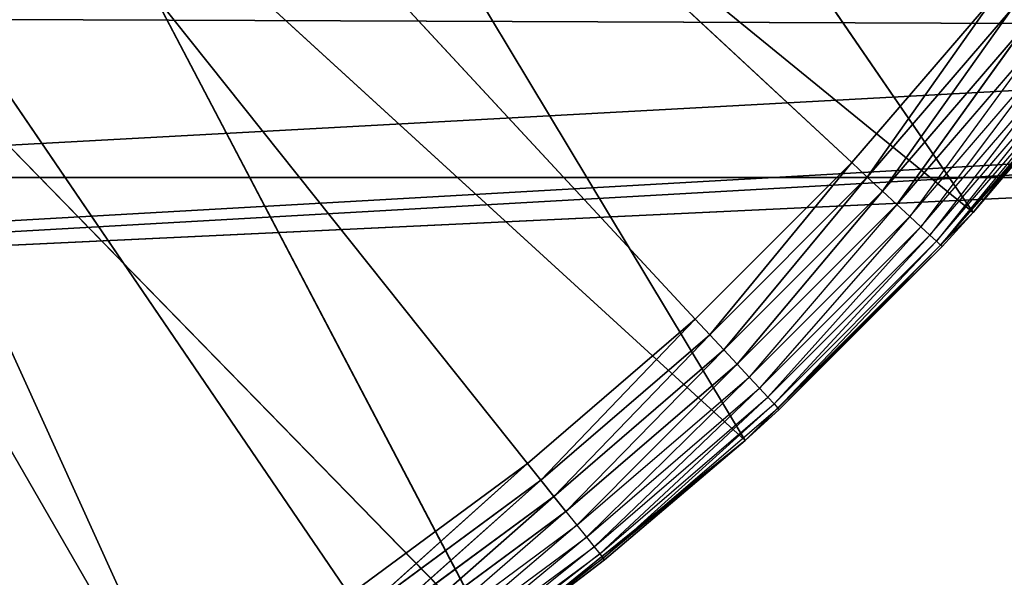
# Model space of a CAD drawing. Extents: x 0.05 to 8.85, y 0.05 to 8.85.
# Tile 72 of 256: x 1.4181 to 1.5779, y 0.8054 to 0.8958. Entities that reach past the tile are written whole.
import ezdxf

# ---------------------------------------------------------------- set-up
doc = ezdxf.new("R2010")
doc.units = 0
doc.header["$LTSCALE"] = 2.54
doc.layers.get('0').update_dxf_attribs({"color": 13, "linetype": 'CONTINUOUS'})

# ---------------------------------------------------------------- blocks, each defined once
blk = doc.blocks.new('SZCZOTKA_DO_WC_BEZ_POKRYWK')
at = {"color": 0}
for p, q in [((1.44123, 0.78346, 5.35), (1.20123, 1.19916, 5.35)), ((1.20123, 1.19916, 5.35), (1.47162, 0.80256, 5.35)), ((1.44123, 0.78346, 5.35), (1.20123, 1.19916, 5.35)), ((1.52771, 0.84729, 5.35), (1.20123, 1.19916, 5.35)), ((1.20123, 1.19916, 5.35), (1.5531, 0.87267, 5.35)), ((1.52771, 0.84729, 5.35), (1.20123, 1.19916, 5.35)), ((1.50051, 0.82388, 5.35), (1.20123, 1.19916, 5.35)), ((1.50051, 0.82388, 5.35), (1.20123, 1.19916, 5.35)), ((1.20123, 1.19916, 5.35), (1.47162, 0.80256, 5.35)), ((1.20123, 1.19916, 5.35), (1.5531, 0.87267, 5.35)), ((1.20123, 0.84916, 5.55), (7.35123, 1.19916, 5.55)), ((1.20123, 0.84916, 5.55), (7.35123, 1.19916, 5.55)), ((1.26201, 0.85447, 5.55), (7.35123, 1.19916, 5.55)), ((1.26201, 0.85447, 5.55), (7.35123, 1.19916, 5.55)), ((7.35123, 1.19916, 5.55), (1.32094, 0.87026, 5.55)), ((7.35123, 1.19916, 5.55), (1.32094, 0.87026, 5.55)), ((1.20123, 0.84916, 5.55), (7.35655, 1.13838, 5.55)), ((1.20123, 0.84916, 5.55), (7.35655, 1.13838, 5.55)), ((1.5728, 0.86459, 5.55), (1.48439, 0.99343, 5.55)), ((1.5728, 0.86459, 5.55), (1.48439, 0.99343, 5.55)), ((1.5358, 0.82758, 5.55), (1.45637, 0.95956, 5.55)), ((1.5358, 0.82758, 5.55), (1.45637, 0.95956, 5.55)), ((1.5728, 0.86459, 5.55), (1.45637, 0.95956, 5.55)), ((1.5728, 0.86459, 5.55), (1.45637, 0.95956, 5.55)), ((1.49512, 0.79465, 5.55), (1.42433, 0.92948, 5.55)), ((1.49512, 0.79465, 5.55), (1.42433, 0.92948, 5.55)), ((1.5358, 0.82758, 5.55), (1.42433, 0.92948, 5.55)), ((1.5358, 0.82758, 5.55), (1.42433, 0.92948, 5.55)), ((1.60574, 0.90526, 5.55), (1.5728, 0.86459, 5.55)), ((1.60574, 0.90526, 5.55), (1.5728, 0.86459, 5.55)), ((1.45123, 0.76614, 5.55), (1.38877, 0.90364, 5.55)), ((1.45123, 0.76614, 5.55), (1.38877, 0.90364, 5.55)), ((1.49512, 0.79465, 5.55), (1.38877, 0.90364, 5.55)), ((1.49512, 0.79465, 5.55), (1.38877, 0.90364, 5.55)), ((1.57651, 0.89988, 5.35), (1.5531, 0.87267, 5.35)), ((1.57651, 0.89988, 5.35), (1.5531, 0.87267, 5.35)), ((1.57651, 0.89988, 5.35), (1.55564, 0.87031, 5.3503)), ((1.57651, 0.89988, 5.35), (1.55564, 0.87031, 5.3503)), ((1.55564, 0.87031, 5.3503), (1.57922, 0.89772, 5.3503)), ((1.55564, 0.87031, 5.3503), (1.57922, 0.89772, 5.3503)), ((1.57922, 0.89772, 5.3503), (1.55811, 0.86802, 5.35121)), ((1.57922, 0.89772, 5.3503), (1.55811, 0.86802, 5.35121)), ((7.58152, 0.87026, 5.65), (1.37623, 0.89605, 5.65)), ((7.58152, 0.87026, 5.65), (1.37623, 0.89605, 5.65)), ((1.55811, 0.86802, 5.35121), (1.58186, 0.89562, 5.35121)), ((1.55811, 0.86802, 5.35121), (1.58186, 0.89562, 5.35121)), ((1.58186, 0.89562, 5.35121), (1.56043, 0.86587, 5.35268)), ((1.58186, 0.89562, 5.35121), (1.56043, 0.86587, 5.35268)), ((1.56043, 0.86587, 5.35268), (1.58433, 0.89365, 5.35268)), ((1.58433, 0.89365, 5.35268), (1.56252, 0.86393, 5.35468)), ((1.56252, 0.86393, 5.35468), (1.58656, 0.89187, 5.35468)), ((1.58656, 0.89187, 5.35468), (1.56433, 0.86225, 5.35714)), ((1.56433, 0.86225, 5.35714), (1.58849, 0.89033, 5.35714)), ((1.58849, 0.89033, 5.35714), (1.56579, 0.86089, 5.36)), ((1.56579, 0.86089, 5.36), (1.59005, 0.88908, 5.36)), ((1.59005, 0.88908, 5.36), (1.56687, 0.85989, 5.36316)), ((1.56687, 0.85989, 5.36316), (1.5912, 0.88816, 5.36316)), ((1.5912, 0.88816, 5.36316), (1.56753, 0.85928, 5.36653)), ((1.56753, 0.85928, 5.36653), (1.59191, 0.8876, 5.36653)), ((1.59215, 0.88741, 5.37), (1.56753, 0.85928, 5.36653)), ((1.5728, 0.86459, 5.37), (1.59215, 0.88741, 5.37)), ((1.59215, 0.88741, 5.37), (1.5728, 0.86459, 5.55)), ((1.59215, 0.88741, 5.37), (1.5728, 0.86459, 5.55)), ((1.5531, 0.87267, 5.35), (1.52771, 0.84729, 5.35)), ((1.5531, 0.87267, 5.35), (1.52771, 0.84729, 5.35)), ((1.5531, 0.87267, 5.35), (1.53008, 0.84475, 5.3503)), ((1.5531, 0.87267, 5.35), (1.53008, 0.84475, 5.3503)), ((1.5531, 0.87267, 5.35), (1.55564, 0.87031, 5.3503)), ((1.5531, 0.87267, 5.35), (1.55564, 0.87031, 5.3503)), ((7.58152, 0.87026, 5.65), (1.32094, 0.87026, 5.65)), ((7.58152, 0.87026, 5.65), (1.32094, 0.87026, 5.65)), ((1.53008, 0.84475, 5.3503), (1.55564, 0.87031, 5.3503)), ((1.53008, 0.84475, 5.3503), (1.55564, 0.87031, 5.3503)), ((1.55564, 0.87031, 5.3503), (1.53237, 0.84228, 5.35121)), ((1.55564, 0.87031, 5.3503), (1.53237, 0.84228, 5.35121)), ((1.55564, 0.87031, 5.3503), (1.55811, 0.86802, 5.35121)), ((1.55564, 0.87031, 5.3503), (1.55811, 0.86802, 5.35121)), ((1.53237, 0.84228, 5.35121), (1.55811, 0.86802, 5.35121)), ((1.53237, 0.84228, 5.35121), (1.55811, 0.86802, 5.35121)), ((1.55811, 0.86802, 5.35121), (1.53451, 0.83996, 5.35268)), ((1.55811, 0.86802, 5.35121), (1.53451, 0.83996, 5.35268)), ((1.55811, 0.86802, 5.35121), (1.56043, 0.86587, 5.35268)), ((1.55811, 0.86802, 5.35121), (1.56043, 0.86587, 5.35268)), ((1.53451, 0.83996, 5.35268), (1.56043, 0.86587, 5.35268)), ((1.5728, 0.86459, 5.55), (1.5358, 0.82758, 5.55)), ((1.5728, 0.86459, 5.55), (1.5358, 0.82758, 5.55)), ((1.56043, 0.86587, 5.35268), (1.53646, 0.83787, 5.35468)), ((1.56043, 0.86587, 5.35268), (1.56252, 0.86393, 5.35468)), ((1.5728, 0.86459, 5.37), (1.56753, 0.85928, 5.36653)), ((1.56776, 0.85907, 5.37), (1.5728, 0.86459, 5.55)), ((1.56776, 0.85907, 5.37), (1.5728, 0.86459, 5.37)), ((1.56776, 0.85907, 5.37), (1.5728, 0.86459, 5.55)), ((1.5728, 0.86459, 5.37), (1.5728, 0.86459, 5.55)), ((1.5728, 0.86459, 5.37), (1.5728, 0.86459, 5.55)), ((1.53646, 0.83787, 5.35468), (1.56252, 0.86393, 5.35468)), ((1.56252, 0.86393, 5.35468), (1.53813, 0.83606, 5.35714)), ((1.56252, 0.86393, 5.35468), (1.56433, 0.86225, 5.35714)), ((1.53813, 0.83606, 5.35714), (1.56433, 0.86225, 5.35714)), ((1.56433, 0.86225, 5.35714), (1.53949, 0.83459, 5.36)), ((1.56433, 0.86225, 5.35714), (1.56579, 0.86089, 5.36)), ((1.53949, 0.83459, 5.36), (1.56579, 0.86089, 5.36)), ((1.56579, 0.86089, 5.36), (1.5405, 0.83351, 5.36316)), ((1.5405, 0.83351, 5.36316), (1.56687, 0.85989, 5.36316)), ((1.56687, 0.85989, 5.36316), (1.54111, 0.83285, 5.36653)), ((1.56579, 0.86089, 5.36), (1.56687, 0.85989, 5.36316)), ((1.56687, 0.85989, 5.36316), (1.56753, 0.85928, 5.36653)), ((1.56776, 0.85907, 5.37), (1.5358, 0.82758, 5.55)), ((1.56776, 0.85907, 5.37), (1.5358, 0.82758, 5.55)), ((1.54111, 0.83285, 5.36653), (1.56753, 0.85928, 5.36653)), ((1.54132, 0.83263, 5.37), (1.56753, 0.85928, 5.36653)), ((1.54132, 0.83263, 5.37), (1.56776, 0.85907, 5.37)), ((1.56776, 0.85907, 5.37), (1.56753, 0.85928, 5.36653)), ((1.52771, 0.84729, 5.35), (1.50051, 0.82388, 5.35)), ((1.52771, 0.84729, 5.35), (1.50051, 0.82388, 5.35)), ((1.52771, 0.84729, 5.35), (1.50267, 0.82116, 5.3503)), ((1.52771, 0.84729, 5.35), (1.50267, 0.82116, 5.3503)), ((1.52771, 0.84729, 5.35), (1.53008, 0.84475, 5.3503)), ((1.52771, 0.84729, 5.35), (1.53008, 0.84475, 5.3503)), ((1.50267, 0.82116, 5.3503), (1.53008, 0.84475, 5.3503)), ((1.50267, 0.82116, 5.3503), (1.53008, 0.84475, 5.3503)), ((1.53008, 0.84475, 5.3503), (1.50477, 0.81853, 5.35121)), ((1.53008, 0.84475, 5.3503), (1.50477, 0.81853, 5.35121)), ((1.53008, 0.84475, 5.3503), (1.53237, 0.84228, 5.35121)), ((1.53008, 0.84475, 5.3503), (1.53237, 0.84228, 5.35121)), ((1.50477, 0.81853, 5.35121), (1.53237, 0.84228, 5.35121)), ((1.50477, 0.81853, 5.35121), (1.53237, 0.84228, 5.35121)), ((1.53237, 0.84228, 5.35121), (1.50674, 0.81606, 5.35268)), ((1.53237, 0.84228, 5.35121), (1.50674, 0.81606, 5.35268)), ((1.53237, 0.84228, 5.35121), (1.53451, 0.83996, 5.35268)), ((1.53237, 0.84228, 5.35121), (1.53451, 0.83996, 5.35268)), ((1.50674, 0.81606, 5.35268), (1.53451, 0.83996, 5.35268)), ((1.53451, 0.83996, 5.35268), (1.50852, 0.81383, 5.35468)), ((1.53451, 0.83996, 5.35268), (1.53646, 0.83787, 5.35468)), ((1.50852, 0.81383, 5.35468), (1.53646, 0.83787, 5.35468)), ((1.53646, 0.83787, 5.35468), (1.51006, 0.8119, 5.35714)), ((1.53646, 0.83787, 5.35468), (1.53813, 0.83606, 5.35714)), ((1.51006, 0.8119, 5.35714), (1.53813, 0.83606, 5.35714)), ((1.53813, 0.83606, 5.35714), (1.5113, 0.81034, 5.36)), ((1.53813, 0.83606, 5.35714), (1.53949, 0.83459, 5.36)), ((1.5113, 0.81034, 5.36), (1.53949, 0.83459, 5.36)), ((1.53949, 0.83459, 5.36), (1.51222, 0.80918, 5.36316)), ((1.53949, 0.83459, 5.36), (1.5405, 0.83351, 5.36316)), ((1.51222, 0.80918, 5.36316), (1.5405, 0.83351, 5.36316)), ((1.5405, 0.83351, 5.36316), (1.51279, 0.80848, 5.36653)), ((1.51279, 0.80848, 5.36653), (1.54111, 0.83285, 5.36653)), ((1.5358, 0.82758, 5.37), (1.54111, 0.83285, 5.36653)), ((1.5358, 0.82758, 5.37), (1.54132, 0.83263, 5.37)), ((1.54132, 0.83263, 5.37), (1.5358, 0.82758, 5.55)), ((1.54132, 0.83263, 5.37), (1.5358, 0.82758, 5.55)), ((1.5405, 0.83351, 5.36316), (1.54111, 0.83285, 5.36653)), ((1.54132, 0.83263, 5.37), (1.54111, 0.83285, 5.36653)), ((1.5358, 0.82758, 5.55), (1.49512, 0.79465, 5.55)), ((1.5358, 0.82758, 5.55), (1.49512, 0.79465, 5.55)), ((1.5358, 0.82758, 5.37), (1.51279, 0.80848, 5.36653)), ((1.5358, 0.82758, 5.55), (1.51298, 0.80824, 5.37)), ((1.51298, 0.80824, 5.37), (1.5358, 0.82758, 5.37)), ((1.5358, 0.82758, 5.55), (1.51298, 0.80824, 5.37)), ((1.5358, 0.82758, 5.37), (1.5358, 0.82758, 5.55)), ((1.5358, 0.82758, 5.37), (1.5358, 0.82758, 5.55)), ((1.50051, 0.82388, 5.35), (1.47162, 0.80256, 5.35)), ((1.50051, 0.82388, 5.35), (1.47162, 0.80256, 5.35)), ((1.50051, 0.82388, 5.35), (1.47358, 0.79969, 5.3503)), ((1.50051, 0.82388, 5.35), (1.47358, 0.79969, 5.3503)), ((1.50051, 0.82388, 5.35), (1.50267, 0.82116, 5.3503)), ((1.50051, 0.82388, 5.35), (1.50267, 0.82116, 5.3503)), ((1.47358, 0.79969, 5.3503), (1.50267, 0.82116, 5.3503)), ((1.47358, 0.79969, 5.3503), (1.50267, 0.82116, 5.3503)), ((1.50267, 0.82116, 5.3503), (1.47548, 0.79691, 5.35121)), ((1.50267, 0.82116, 5.3503), (1.47548, 0.79691, 5.35121)), ((1.50267, 0.82116, 5.3503), (1.50477, 0.81853, 5.35121)), ((1.50267, 0.82116, 5.3503), (1.50477, 0.81853, 5.35121)), ((1.47548, 0.79691, 5.35121), (1.50477, 0.81853, 5.35121)), ((1.47548, 0.79691, 5.35121), (1.50477, 0.81853, 5.35121)), ((1.50477, 0.81853, 5.35121), (1.47726, 0.7943, 5.35268)), ((1.50477, 0.81853, 5.35121), (1.47726, 0.7943, 5.35268)), ((1.50477, 0.81853, 5.35121), (1.50674, 0.81606, 5.35268)), ((1.50477, 0.81853, 5.35121), (1.50674, 0.81606, 5.35268)), ((1.47726, 0.7943, 5.35268), (1.50674, 0.81606, 5.35268)), ((1.50674, 0.81606, 5.35268), (1.47887, 0.79194, 5.35468)), ((1.50674, 0.81606, 5.35268), (1.50852, 0.81383, 5.35468)), ((1.47887, 0.79194, 5.35468), (1.50852, 0.81383, 5.35468)), ((1.50852, 0.81383, 5.35468), (1.48025, 0.7899, 5.35714)), ((1.50852, 0.81383, 5.35468), (1.51006, 0.8119, 5.35714)), ((1.48025, 0.7899, 5.35714), (1.51006, 0.8119, 5.35714)), ((1.51006, 0.8119, 5.35714), (1.48138, 0.78825, 5.36)), ((1.51006, 0.8119, 5.35714), (1.5113, 0.81034, 5.36)), ((1.48138, 0.78825, 5.36), (1.5113, 0.81034, 5.36)), ((1.5113, 0.81034, 5.36), (1.48221, 0.78703, 5.36316)), ((1.5113, 0.81034, 5.36), (1.51222, 0.80918, 5.36316)), ((1.48221, 0.78703, 5.36316), (1.51222, 0.80918, 5.36316)), ((1.51222, 0.80918, 5.36316), (1.48272, 0.78629, 5.36653)), ((1.48272, 0.78629, 5.36653), (1.51279, 0.80848, 5.36653)), ((1.51279, 0.80848, 5.36653), (1.49512, 0.79465, 5.37)), ((1.51222, 0.80918, 5.36316), (1.51279, 0.80848, 5.36653)), ((1.51298, 0.80824, 5.37), (1.51279, 0.80848, 5.36653)), ((1.49512, 0.79465, 5.55), (1.51298, 0.80824, 5.37)), ((1.49512, 0.79465, 5.55), (1.51298, 0.80824, 5.37)), ((1.49512, 0.79465, 5.37), (1.51298, 0.80824, 5.37))]:
    blk.add_line(p, q, dxfattribs=at)
mesh = blk.add_polyface(dxfattribs=at)
corners = [(1.47162, 0.80256, 5.35), (1.44123, 0.78346, 5.35), (1.20123, 1.19916, 5.35)]
mesh.append_faces([[corners[k] for k in face] for face in [(0, 1, 2)]], dxfattribs={"color": 0})
mesh = blk.add_polyface(dxfattribs=at)
corners = [(1.44123, 0.78346, 5.35), (1.40949, 0.76669, 5.35), (1.20123, 1.19916, 5.35)]
mesh.append_faces([[corners[k] for k in face] for face in [(0, 1, 2)]], dxfattribs={"color": 0})
mesh = blk.add_polyface(dxfattribs=at)
corners = [(1.5531, 0.87267, 5.35), (1.52771, 0.84729, 5.35), (1.20123, 1.19916, 5.35)]
mesh.append_faces([[corners[k] for k in face] for face in [(0, 1, 2)]], dxfattribs={"color": 0})
mesh = blk.add_polyface(dxfattribs=at)
corners = [(1.52771, 0.84729, 5.35), (1.50051, 0.82388, 5.35), (1.20123, 1.19916, 5.35)]
mesh.append_faces([[corners[k] for k in face] for face in [(0, 1, 2)]], dxfattribs={"color": 0})
mesh = blk.add_polyface(dxfattribs=at)
corners = [(1.50051, 0.82388, 5.35), (1.47162, 0.80256, 5.35), (1.20123, 1.19916, 5.35)]
mesh.append_faces([[corners[k] for k in face] for face in [(0, 1, 2)]], dxfattribs={"color": 0})
mesh = blk.add_polyface(dxfattribs=at)
corners = [(1.57651, 0.89988, 5.35), (1.5531, 0.87267, 5.35), (1.20123, 1.19916, 5.35)]
mesh.append_faces([[corners[k] for k in face] for face in [(0, 1, 2)]], dxfattribs={"color": 0})
mesh = blk.add_polyface(dxfattribs=at)
corners = [(7.35655, 1.13838, 5.55), (1.20123, 0.84916, 5.55), (7.35123, 1.19916, 5.55)]
mesh.append_faces([[corners[k] for k in face] for face in [(0, 1, 2)]], dxfattribs={"color": 0})
mesh = blk.add_polyface(dxfattribs=at)
corners = [(7.35123, 1.19916, 5.55), (1.20123, 0.84916, 5.55), (1.26201, 0.85447, 5.55)]
mesh.append_faces([[corners[k] for k in face] for face in [(0, 1, 2)]], dxfattribs={"color": 0})
mesh = blk.add_polyface(dxfattribs=at)
corners = [(7.35123, 1.19916, 5.55), (1.26201, 0.85447, 5.55), (1.32094, 0.87026, 5.55)]
mesh.append_faces([[corners[k] for k in face] for face in [(0, 1, 2)]], dxfattribs={"color": 0})
mesh = blk.add_polyface(dxfattribs=at)
corners = [(7.35123, 1.19916, 5.55), (1.32094, 0.87026, 5.55), (1.37623, 0.89605, 5.55)]
mesh.append_faces([[corners[k] for k in face] for face in [(0, 1, 2)]], dxfattribs={"color": 0})
mesh = blk.add_polyface(dxfattribs=at)
corners = [(7.37234, 1.07945, 5.55), (0.07623, 0.07416, 5.55), (7.35655, 1.13838, 5.55)]
mesh.append_faces([[corners[k] for k in face] for face in [(0, 1, 2)]], dxfattribs={"color": 0})
mesh = blk.add_polyface(dxfattribs=at)
corners = [(7.35655, 1.13838, 5.55), (0.07623, 0.07416, 5.55), (1.20123, 0.84916, 5.55)]
mesh.append_faces([[corners[k] for k in face] for face in [(0, 1, 2)]], dxfattribs={"color": 0})
mesh = blk.add_polyface(dxfattribs=at)
corners = [(7.39812, 1.02416, 5.55), (0.07623, 0.07416, 5.55), (7.37234, 1.07945, 5.55)]
mesh.append_faces([[corners[k] for k in face] for face in [(0, 1, 2)]], dxfattribs={"color": 0})
mesh = blk.add_polyface(dxfattribs=at)
corners = [(7.43311, 0.97418, 5.55), (0.07623, 0.07416, 5.55), (7.39812, 1.02416, 5.55)]
mesh.append_faces([[corners[k] for k in face] for face in [(0, 1, 2)]], dxfattribs={"color": 0})
mesh = blk.add_polyface(dxfattribs=at)
corners = [(1.5728, 0.86459, 5.55), (1.48439, 0.99343, 5.55), (1.45637, 0.95956, 5.55)]
mesh.append_faces([[corners[k] for k in face] for face in [(0, 1, 2)]], dxfattribs={"color": 0})
mesh = blk.add_polyface(dxfattribs=at)
corners = [(1.60574, 0.90526, 5.55), (1.48439, 0.99343, 5.55), (1.5728, 0.86459, 5.55)]
mesh.append_faces([[corners[k] for k in face] for face in [(0, 1, 2)]], dxfattribs={"color": 0})
mesh = blk.add_polyface(dxfattribs=at)
corners = [(7.47625, 0.93104, 5.55), (0.07623, 0.07416, 5.55), (7.43311, 0.97418, 5.55)]
mesh.append_faces([[corners[k] for k in face] for face in [(0, 1, 2)]], dxfattribs={"color": 0})
mesh = blk.add_polyface(dxfattribs=at)
corners = [(1.5358, 0.82758, 5.55), (1.45637, 0.95956, 5.55), (1.42433, 0.92948, 5.55)]
mesh.append_faces([[corners[k] for k in face] for face in [(0, 1, 2)]], dxfattribs={"color": 0})
mesh = blk.add_polyface(dxfattribs=at)
corners = [(1.5728, 0.86459, 5.55), (1.45637, 0.95956, 5.55), (1.5358, 0.82758, 5.55)]
mesh.append_faces([[corners[k] for k in face] for face in [(0, 1, 2)]], dxfattribs={"color": 0})
mesh = blk.add_polyface(dxfattribs=at)
corners = [(7.52623, 0.89605, 5.55), (0.07623, 0.07416, 5.55), (7.47625, 0.93104, 5.55)]
mesh.append_faces([[corners[k] for k in face] for face in [(0, 1, 2)]], dxfattribs={"color": 0})
mesh = blk.add_polyface(dxfattribs=at)
corners = [(7.58152, 0.87026, 5.65), (1.42621, 0.93104, 5.65), (1.37623, 0.89605, 5.65)]
mesh.append_faces([[corners[k] for k in face] for face in [(0, 1, 2)]], dxfattribs={"color": 0})
mesh = blk.add_polyface(dxfattribs=at)
corners = [(7.58152, 0.87026, 5.65), (7.52623, 0.89605, 5.65), (1.42621, 0.93104, 5.65)]
mesh.append_faces([[corners[k] for k in face] for face in [(0, 1, 2)]], dxfattribs={"color": 0})
mesh = blk.add_polyface(dxfattribs=at)
corners = [(1.49512, 0.79465, 5.55), (1.42433, 0.92948, 5.55), (1.38877, 0.90364, 5.55)]
mesh.append_faces([[corners[k] for k in face] for face in [(0, 1, 2)]], dxfattribs={"color": 0})
mesh = blk.add_polyface(dxfattribs=at)
corners = [(1.5358, 0.82758, 5.55), (1.42433, 0.92948, 5.55), (1.49512, 0.79465, 5.55)]
mesh.append_faces([[corners[k] for k in face] for face in [(0, 1, 2)]], dxfattribs={"color": 0})
mesh = blk.add_polyface(dxfattribs=at)
corners = [(1.60574, 0.90526, 5.55), (1.5728, 0.86459, 5.55), (1.59215, 0.88741, 5.37)]
mesh.append_faces([[corners[k] for k in face] for face in [(0, 1, 2)]], dxfattribs={"color": 0})
mesh = blk.add_polyface(dxfattribs=at)
corners = [(1.45123, 0.76614, 5.55), (1.38877, 0.90364, 5.55), (1.4046, 0.74238, 5.55)]
mesh.append_faces([[corners[k] for k in face] for face in [(0, 1, 2)]], dxfattribs={"color": 0})
mesh = blk.add_polyface(dxfattribs=at)
corners = [(1.49512, 0.79465, 5.55), (1.38877, 0.90364, 5.55), (1.45123, 0.76614, 5.55)]
mesh.append_faces([[corners[k] for k in face] for face in [(0, 1, 2)]], dxfattribs={"color": 0})
mesh = blk.add_polyface(dxfattribs=at)
corners = [(1.57651, 0.89988, 5.35), (1.55564, 0.87031, 5.3503), (1.5531, 0.87267, 5.35)]
mesh.append_faces([[corners[k] for k in face] for face in [(0, 1, 2)]], dxfattribs={"color": 0})
mesh = blk.add_polyface(dxfattribs=at)
corners = [(1.57922, 0.89772, 5.3503), (1.55564, 0.87031, 5.3503), (1.57651, 0.89988, 5.35)]
mesh.append_faces([[corners[k] for k in face] for face in [(0, 1, 2)]], dxfattribs={"color": 0})
mesh = blk.add_polyface(dxfattribs=at)
corners = [(1.57922, 0.89772, 5.3503), (1.55811, 0.86802, 5.35121), (1.55564, 0.87031, 5.3503)]
mesh.append_faces([[corners[k] for k in face] for face in [(0, 1, 2)]], dxfattribs={"color": 0})
mesh = blk.add_polyface(dxfattribs=at)
corners = [(1.58186, 0.89562, 5.35121), (1.55811, 0.86802, 5.35121), (1.57922, 0.89772, 5.3503)]
mesh.append_faces([[corners[k] for k in face] for face in [(0, 1, 2)]], dxfattribs={"color": 0})
mesh = blk.add_polyface(dxfattribs=at)
corners = [(7.58152, 0.87026, 5.55), (0.07623, 0.07416, 5.55), (7.52623, 0.89605, 5.55)]
mesh.append_faces([[corners[k] for k in face] for face in [(0, 1, 2)]], dxfattribs={"color": 0})
mesh = blk.add_polyface(dxfattribs=at)
corners = [(7.58152, 0.87026, 5.65), (1.37623, 0.89605, 5.65), (1.32094, 0.87026, 5.65)]
mesh.append_faces([[corners[k] for k in face] for face in [(0, 1, 2)]], dxfattribs={"color": 0})
mesh = blk.add_polyface(dxfattribs=at)
corners = [(1.58186, 0.89562, 5.35121), (1.56043, 0.86587, 5.35268), (1.55811, 0.86802, 5.35121)]
mesh.append_faces([[corners[k] for k in face] for face in [(0, 1, 2)]], dxfattribs={"color": 0})
mesh = blk.add_polyface(dxfattribs=at)
corners = [(1.58433, 0.89365, 5.35268), (1.56043, 0.86587, 5.35268), (1.58186, 0.89562, 5.35121)]
mesh.append_faces([[corners[k] for k in face] for face in [(0, 1, 2)]], dxfattribs={"color": 0})
mesh = blk.add_polyface(dxfattribs=at)
corners = [(1.59215, 0.88741, 5.37), (1.5728, 0.86459, 5.55), (1.5728, 0.86459, 5.37)]
mesh.append_faces([[corners[k] for k in face] for face in [(0, 1, 2)]], dxfattribs={"color": 0})
mesh = blk.add_polyface(dxfattribs=at)
corners = [(1.5531, 0.87267, 5.35), (1.53008, 0.84475, 5.3503), (1.52771, 0.84729, 5.35)]
mesh.append_faces([[corners[k] for k in face] for face in [(0, 1, 2)]], dxfattribs={"color": 0})
mesh = blk.add_polyface(dxfattribs=at)
corners = [(1.55564, 0.87031, 5.3503), (1.53008, 0.84475, 5.3503), (1.5531, 0.87267, 5.35)]
mesh.append_faces([[corners[k] for k in face] for face in [(0, 1, 2)]], dxfattribs={"color": 0})
mesh = blk.add_polyface(dxfattribs=at)
corners = [(8.82623, 0.07416, 5.55), (0.07623, 0.07416, 5.55), (7.58152, 0.87026, 5.55)]
mesh.append_faces([[corners[k] for k in face] for face in [(0, 1, 2)]], dxfattribs={"color": 0})
mesh = blk.add_polyface(dxfattribs=at)
corners = [(7.64045, 0.85447, 5.65), (7.58152, 0.87026, 5.65), (0.07623, 0.07416, 5.65)]
mesh.append_faces([[corners[k] for k in face] for face in [(0, 1, 2)]], dxfattribs={"color": 0})
mesh = blk.add_polyface(dxfattribs=at)
corners = [(7.58152, 0.87026, 5.65), (1.32094, 0.87026, 5.65), (0.07623, 0.07416, 5.65)]
mesh.append_faces([[corners[k] for k in face] for face in [(0, 1, 2)]], dxfattribs={"color": 0})
mesh = blk.add_polyface(dxfattribs=at)
corners = [(1.55564, 0.87031, 5.3503), (1.53237, 0.84228, 5.35121), (1.53008, 0.84475, 5.3503)]
mesh.append_faces([[corners[k] for k in face] for face in [(0, 1, 2)]], dxfattribs={"color": 0})
mesh = blk.add_polyface(dxfattribs=at)
corners = [(1.55811, 0.86802, 5.35121), (1.53237, 0.84228, 5.35121), (1.55564, 0.87031, 5.3503)]
mesh.append_faces([[corners[k] for k in face] for face in [(0, 1, 2)]], dxfattribs={"color": 0})
mesh = blk.add_polyface(dxfattribs=at)
corners = [(1.55811, 0.86802, 5.35121), (1.53451, 0.83996, 5.35268), (1.53237, 0.84228, 5.35121)]
mesh.append_faces([[corners[k] for k in face] for face in [(0, 1, 2)]], dxfattribs={"color": 0})
mesh = blk.add_polyface(dxfattribs=at)
corners = [(1.56043, 0.86587, 5.35268), (1.53451, 0.83996, 5.35268), (1.55811, 0.86802, 5.35121)]
mesh.append_faces([[corners[k] for k in face] for face in [(0, 1, 2)]], dxfattribs={"color": 0})
mesh = blk.add_polyface(dxfattribs=at)
corners = [(1.5728, 0.86459, 5.55), (1.5358, 0.82758, 5.55), (1.56776, 0.85907, 5.37)]
mesh.append_faces([[corners[k] for k in face] for face in [(0, 1, 2)]], dxfattribs={"color": 0})
mesh = blk.add_polyface(dxfattribs=at)
corners = [(1.5728, 0.86459, 5.55), (1.56776, 0.85907, 5.37), (1.5728, 0.86459, 5.37)]
mesh.append_faces([[corners[k] for k in face] for face in [(0, 1, 2)]], dxfattribs={"color": 0})
mesh = blk.add_polyface(dxfattribs=at)
corners = [(1.5358, 0.82758, 5.55), (1.54132, 0.83263, 5.37), (1.56776, 0.85907, 5.37)]
mesh.append_faces([[corners[k] for k in face] for face in [(0, 1, 2)]], dxfattribs={"color": 0})
mesh = blk.add_polyface(dxfattribs=at)
corners = [(8.82623, 0.07416, 5.65), (7.64045, 0.85447, 5.65), (0.07623, 0.07416, 5.65)]
mesh.append_faces([[corners[k] for k in face] for face in [(0, 1, 2)]], dxfattribs={"color": 0})
mesh = blk.add_polyface(dxfattribs=at)
corners = [(1.52771, 0.84729, 5.35), (1.50267, 0.82116, 5.3503), (1.50051, 0.82388, 5.35)]
mesh.append_faces([[corners[k] for k in face] for face in [(0, 1, 2)]], dxfattribs={"color": 0})
mesh = blk.add_polyface(dxfattribs=at)
corners = [(1.53008, 0.84475, 5.3503), (1.50267, 0.82116, 5.3503), (1.52771, 0.84729, 5.35)]
mesh.append_faces([[corners[k] for k in face] for face in [(0, 1, 2)]], dxfattribs={"color": 0})
mesh = blk.add_polyface(dxfattribs=at)
corners = [(1.53008, 0.84475, 5.3503), (1.50477, 0.81853, 5.35121), (1.50267, 0.82116, 5.3503)]
mesh.append_faces([[corners[k] for k in face] for face in [(0, 1, 2)]], dxfattribs={"color": 0})
mesh = blk.add_polyface(dxfattribs=at)
corners = [(1.53237, 0.84228, 5.35121), (1.50477, 0.81853, 5.35121), (1.53008, 0.84475, 5.3503)]
mesh.append_faces([[corners[k] for k in face] for face in [(0, 1, 2)]], dxfattribs={"color": 0})
mesh = blk.add_polyface(dxfattribs=at)
corners = [(1.53237, 0.84228, 5.35121), (1.50674, 0.81606, 5.35268), (1.50477, 0.81853, 5.35121)]
mesh.append_faces([[corners[k] for k in face] for face in [(0, 1, 2)]], dxfattribs={"color": 0})
mesh = blk.add_polyface(dxfattribs=at)
corners = [(1.53451, 0.83996, 5.35268), (1.50674, 0.81606, 5.35268), (1.53237, 0.84228, 5.35121)]
mesh.append_faces([[corners[k] for k in face] for face in [(0, 1, 2)]], dxfattribs={"color": 0})
mesh = blk.add_polyface(dxfattribs=at)
corners = [(1.5358, 0.82758, 5.55), (1.5358, 0.82758, 5.37), (1.54132, 0.83263, 5.37)]
mesh.append_faces([[corners[k] for k in face] for face in [(0, 1, 2)]], dxfattribs={"color": 0})
mesh = blk.add_polyface(dxfattribs=at)
corners = [(1.49512, 0.79465, 5.55), (1.51298, 0.80824, 5.37), (1.5358, 0.82758, 5.55)]
mesh.append_faces([[corners[k] for k in face] for face in [(0, 1, 2)]], dxfattribs={"color": 0})
mesh = blk.add_polyface(dxfattribs=at)
corners = [(1.5358, 0.82758, 5.55), (1.51298, 0.80824, 5.37), (1.5358, 0.82758, 5.37)]
mesh.append_faces([[corners[k] for k in face] for face in [(0, 1, 2)]], dxfattribs={"color": 0})
mesh = blk.add_polyface(dxfattribs=at)
corners = [(1.50051, 0.82388, 5.35), (1.47358, 0.79969, 5.3503), (1.47162, 0.80256, 5.35)]
mesh.append_faces([[corners[k] for k in face] for face in [(0, 1, 2)]], dxfattribs={"color": 0})
mesh = blk.add_polyface(dxfattribs=at)
corners = [(1.50267, 0.82116, 5.3503), (1.47358, 0.79969, 5.3503), (1.50051, 0.82388, 5.35)]
mesh.append_faces([[corners[k] for k in face] for face in [(0, 1, 2)]], dxfattribs={"color": 0})
mesh = blk.add_polyface(dxfattribs=at)
corners = [(1.50267, 0.82116, 5.3503), (1.47548, 0.79691, 5.35121), (1.47358, 0.79969, 5.3503)]
mesh.append_faces([[corners[k] for k in face] for face in [(0, 1, 2)]], dxfattribs={"color": 0})
mesh = blk.add_polyface(dxfattribs=at)
corners = [(1.50477, 0.81853, 5.35121), (1.47548, 0.79691, 5.35121), (1.50267, 0.82116, 5.3503)]
mesh.append_faces([[corners[k] for k in face] for face in [(0, 1, 2)]], dxfattribs={"color": 0})
mesh = blk.add_polyface(dxfattribs=at)
corners = [(1.50477, 0.81853, 5.35121), (1.47726, 0.7943, 5.35268), (1.47548, 0.79691, 5.35121)]
mesh.append_faces([[corners[k] for k in face] for face in [(0, 1, 2)]], dxfattribs={"color": 0})
mesh = blk.add_polyface(dxfattribs=at)
corners = [(1.50674, 0.81606, 5.35268), (1.47726, 0.7943, 5.35268), (1.50477, 0.81853, 5.35121)]
mesh.append_faces([[corners[k] for k in face] for face in [(0, 1, 2)]], dxfattribs={"color": 0})
mesh = blk.add_polyface(dxfattribs=at)
corners = [(1.49512, 0.79465, 5.55), (1.49512, 0.79465, 5.37), (1.51298, 0.80824, 5.37)]
mesh.append_faces([[corners[k] for k in face] for face in [(0, 1, 2)]], dxfattribs={"color": 0})

msp = doc.modelspace()

# ---------------------------------------------------------------- block references
at = {"color": 0}
msp.add_blockref('SZCZOTKA_DO_WC_BEZ_POKRYWK', (0, 0), dxfattribs=at)

doc.saveas('drawing.dxf')
